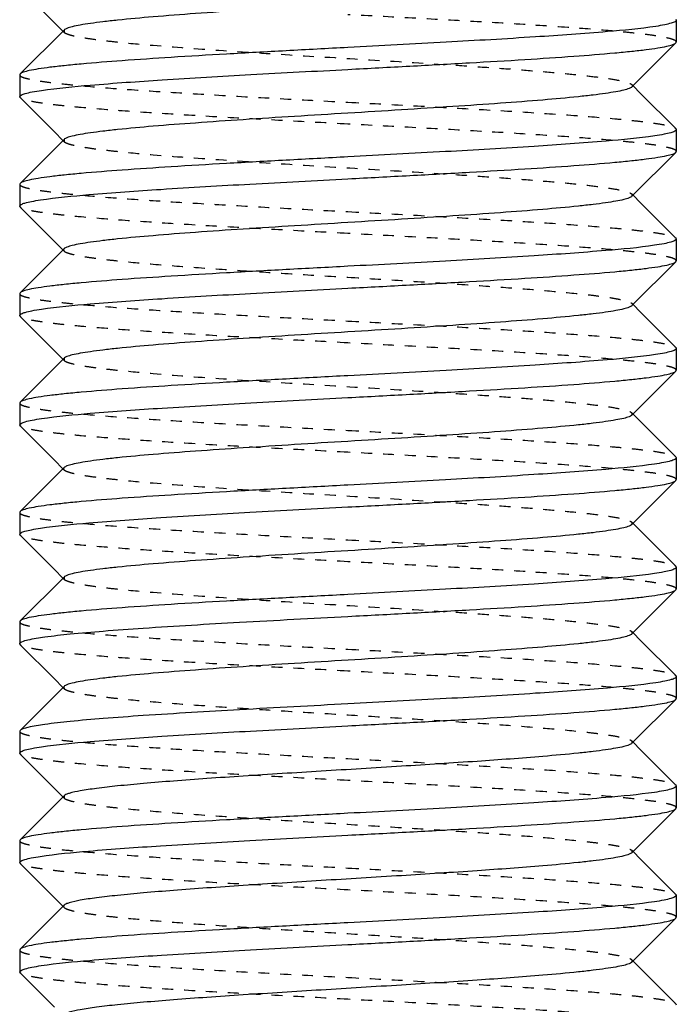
# Model space of a CAD drawing. Header units: millimetres. Extents: x -24622 to 57, y -1603 to 1112.
# Tile 96 of 219: x -1798.51 to -1792.51, y 634.48 to 643.48. Entities that reach past the tile are written whole.
import ezdxf

# ---------------------------------------------------------------- set-up
doc = ezdxf.new("R2010")
doc.units = ezdxf.units.MM
doc.linetypes.add('HIDDEN', pattern=[0.2, 0.1, -0.1])
doc.layers.add('02___PRT_ALL_AXES', color=7, linetype='Continuous')
doc.layers.add('DEFAULT_2', color=8, linetype='HIDDEN')

msp = doc.modelspace()

# ---------------------------------------------------------------- linework, layer by layer
at = {"color": 7, "linetype": 'Continuous'}
for p, q in [((-1798.36, 643.6213), (-1798.1104, 643.3713)), ((-1792.5098, 643.4797), (-1792.5056, 643.4714)), ((-1798.1007, 643.381), (-1798.5014, 642.9797)), ((-1792.9104, 642.8616), (-1792.5098, 643.2629)), ((-1792.5098, 643.2629), (-1792.5056, 643.2713)), ((-1798.5014, 642.9797), (-1798.5056, 642.9713)), ((-1792.8316, 642.8021), (-1792.9007, 642.8713)), ((-1792.5098, 642.4797), (-1792.8316, 642.8021)), ((-1798.5014, 642.7629), (-1798.5056, 642.7714)), ((-1798.5014, 642.7629), (-1798.1886, 642.4496)), ((-1798.1886, 642.4496), (-1798.1104, 642.3713)), ((-1792.5098, 642.4797), (-1792.5056, 642.4713)), ((-1798.1007, 642.381), (-1798.5014, 641.9797)), ((-1792.9104, 641.8616), (-1792.5098, 642.2629)), ((-1792.5098, 642.2629), (-1792.5056, 642.2713)), ((-1798.5014, 641.9797), (-1798.5056, 641.9714)), ((-1792.8316, 641.8021), (-1792.9007, 641.8713)), ((-1792.5098, 641.4797), (-1792.8316, 641.8021)), ((-1798.5014, 641.7629), (-1798.5056, 641.7713)), ((-1798.5014, 641.7629), (-1798.1886, 641.4496)), ((-1798.1886, 641.4496), (-1798.1104, 641.3713)), ((-1792.5098, 641.4797), (-1792.5056, 641.4713)), ((-1798.1007, 641.381), (-1798.5014, 640.9797)), ((-1792.9104, 640.8616), (-1792.5098, 641.2629)), ((-1792.5098, 641.2629), (-1792.5056, 641.2714)), ((-1798.5014, 640.9797), (-1798.5056, 640.9713)), ((-1792.8316, 640.8021), (-1792.9007, 640.8713)), ((-1792.5098, 640.4797), (-1792.8316, 640.8021)), ((-1798.5014, 640.7629), (-1798.5056, 640.7713)), ((-1798.5014, 640.7629), (-1798.1886, 640.4496)), ((-1798.1886, 640.4496), (-1798.1104, 640.3713)), ((-1792.5098, 640.4797), (-1792.5056, 640.4714)), ((-1798.1007, 640.381), (-1798.5014, 639.9797)), ((-1792.9104, 639.8616), (-1792.5098, 640.2629)), ((-1792.5098, 640.2629), (-1792.5056, 640.2712)), ((-1798.5014, 639.9797), (-1798.5056, 639.9713)), ((-1792.8316, 639.8021), (-1792.9007, 639.8713)), ((-1798.5014, 639.7629), (-1798.5056, 639.7714)), ((-1798.5014, 639.7629), (-1798.1886, 639.4496)), ((-1792.5098, 639.4797), (-1792.8316, 639.8021)), ((-1798.1886, 639.4496), (-1798.1104, 639.3713)), ((-1792.5098, 639.4797), (-1792.5056, 639.4712)), ((-1798.1007, 639.381), (-1798.5014, 638.9797)), ((-1792.5098, 639.2629), (-1792.5056, 639.2713)), ((-1792.9104, 638.8616), (-1792.5098, 639.2629)), ((-1798.5014, 638.9797), (-1798.5056, 638.9714)), ((-1792.8316, 638.8021), (-1792.9007, 638.8713)), ((-1798.5014, 638.7629), (-1798.5056, 638.7713)), ((-1798.5014, 638.7629), (-1798.1886, 638.4496)), ((-1792.5098, 638.4797), (-1792.8316, 638.8021)), ((-1792.5098, 638.4797), (-1792.5056, 638.4713)), ((-1798.1007, 638.381), (-1798.5014, 637.9797)), ((-1798.1886, 638.4496), (-1798.1104, 638.3713)), ((-1792.9104, 637.8616), (-1792.5098, 638.2629)), ((-1792.5098, 638.2629), (-1792.5056, 638.2714)), ((-1798.5014, 637.9797), (-1798.5056, 637.9713)), ((-1792.8316, 637.8021), (-1792.9007, 637.8713)), ((-1798.5014, 637.7629), (-1798.5056, 637.7713)), ((-1798.5014, 637.7629), (-1798.1886, 637.4496)), ((-1792.5098, 637.4797), (-1792.8316, 637.8021)), ((-1792.5098, 637.4797), (-1792.5056, 637.4714)), ((-1798.1007, 637.381), (-1798.5014, 636.9797)), ((-1798.1886, 637.4496), (-1798.1104, 637.3713)), ((-1792.9104, 636.8616), (-1792.5098, 637.2629)), ((-1792.5098, 637.2629), (-1792.5056, 637.2712)), ((-1798.5014, 636.9797), (-1798.5056, 636.9713)), ((-1792.8316, 636.8021), (-1792.9007, 636.8713)), ((-1798.5014, 636.7629), (-1798.5056, 636.7714)), ((-1798.5014, 636.7629), (-1798.1886, 636.4496)), ((-1792.5098, 636.4797), (-1792.8316, 636.8021)), ((-1792.5098, 636.4797), (-1792.5056, 636.4712)), ((-1798.1886, 636.4496), (-1798.1104, 636.3713)), ((-1798.1007, 636.381), (-1798.5014, 635.9797)), ((-1792.9104, 635.8616), (-1792.5098, 636.2629)), ((-1792.5098, 636.2629), (-1792.5056, 636.2713)), ((-1798.5014, 635.9797), (-1798.5056, 635.9714)), ((-1792.8316, 635.8021), (-1792.9007, 635.8713)), ((-1798.5014, 635.7629), (-1798.5056, 635.7713)), ((-1798.5014, 635.7629), (-1798.1886, 635.4496)), ((-1792.5098, 635.4797), (-1792.8316, 635.8021)), ((-1798.1886, 635.4496), (-1798.1104, 635.3713)), ((-1792.5098, 635.4797), (-1792.5056, 635.4713)), ((-1798.1007, 635.381), (-1798.5014, 634.9797)), ((-1792.9104, 634.8616), (-1792.5098, 635.2629)), ((-1792.5098, 635.2629), (-1792.5056, 635.2714)), ((-1798.5014, 634.9797), (-1798.5056, 634.9713)), ((-1792.8316, 634.8021), (-1792.9007, 634.8713)), ((-1798.5014, 634.7629), (-1798.5056, 634.7713)), ((-1792.5098, 634.4797), (-1792.8316, 634.8021)), ((-1798.5014, 634.7629), (-1798.1886, 634.4496)), ((-1792.5098, 634.4797), (-1792.5056, 634.4714))]:
    msp.add_line(p, q, dxfattribs=at)
for points, start_tangent, end_tangent in [([(-1795.5061, 643.6213), (-1795.9938, 643.5912), (-1796.4641, 643.5612), (-1796.9004, 643.5312), (-1797.2872, 643.5012), (-1797.6107, 643.4711), (-1797.7451, 643.4561), (-1797.8596, 643.4411), (-1797.9531, 643.4261), (-1798.0248, 643.4111), (-1798.0742, 643.3961), (-1798.1007, 643.381)], (-0.998132, -0.061099), (-0.70669, -0.707524)), ([(-1792.6931, 643.4147), (-1793.1343, 643.3664), (-1793.7927, 643.318), (-1794.608, 643.2697), (-1795.5056, 643.2213)], (-0.988581, -0.15069), (-0.998596, -0.052977)), ([(-1792.5056, 643.4714), (-1792.5173, 643.4572), (-1792.5527, 643.4431), (-1792.6115, 643.4289), (-1792.6931, 643.4147)], (0.007222, -0.999974), (-0.988581, -0.15069)), ([(-1795.5056, 643.0213), (-1794.9399, 643.0515), (-1794.3942, 643.0817), (-1793.8887, 643.1119), (-1793.4411, 643.1421), (-1793.0677, 643.1723), (-1792.9131, 643.1874), (-1792.7817, 643.2025), (-1792.6749, 643.2176), (-1792.5935, 643.2327), (-1792.5383, 643.2478), (-1792.5098, 643.2629)], (0.998596, 0.052977), (0.706019, 0.708192)), ([(-1795.5056, 643.2213), (-1796.0712, 643.1911), (-1796.6168, 643.1609), (-1797.1223, 643.1307), (-1797.5698, 643.1005), (-1797.9433, 643.0703), (-1798.098, 643.0552), (-1798.2293, 643.0401), (-1798.3362, 643.025), (-1798.4176, 643.0099), (-1798.4728, 642.9948), (-1798.5013, 642.9797)], (-0.998596, -0.052977), (-0.705983, -0.708229)), ([(-1798.3059, 642.8297), (-1797.861, 642.8776), (-1797.2043, 642.9255), (-1796.395, 642.9734), (-1795.5056, 643.0213)], (0.98924, 0.146305), (0.998596, 0.052977)), ([(-1798.5055, 642.7714), (-1798.4929, 642.786), (-1798.4551, 642.8005), (-1798.3926, 642.8151), (-1798.3059, 642.8297)], (0.008728, 0.999962), (0.98924, 0.146305)), ([(-1792.9104, 642.8616), (-1792.937, 642.8466), (-1792.9863, 642.8315), (-1793.0581, 642.8165), (-1793.1516, 642.8015), (-1793.2661, 642.7865), (-1793.4005, 642.7715), (-1793.7242, 642.7414), (-1794.111, 642.7114), (-1794.5474, 642.6814), (-1795.0178, 642.6513), (-1795.5056, 642.6213), (-1795.9933, 642.5913), (-1796.4637, 642.5612), (-1796.9001, 642.5312), (-1797.287, 642.5012), (-1797.6106, 642.4711), (-1797.745, 642.4561), (-1797.8595, 642.4411), (-1797.9531, 642.4261), (-1798.0248, 642.4111), (-1798.0742, 642.3961), (-1798.1007, 642.381)], (-0.707117, -0.707096), (-0.70586, -0.708351)), ([(-1792.5056, 642.4713), (-1792.5181, 642.4567), (-1792.5555, 642.4422), (-1792.6173, 642.4277), (-1792.7031, 642.4132)], (-0.006651, -0.999978), (-0.989131, -0.147034)), ([(-1792.7031, 642.4132), (-1793.1474, 642.3653), (-1793.8044, 642.3173), (-1794.6147, 642.2693), (-1795.5056, 642.2213)], (-0.989131, -0.147034), (-0.998596, -0.052977)), ([(-1795.5056, 642.0213), (-1794.9399, 642.0515), (-1794.3943, 642.0817), (-1793.8889, 642.1119), (-1793.4413, 642.1421), (-1793.0678, 642.1723), (-1792.9131, 642.1874), (-1792.7818, 642.2025), (-1792.6749, 642.2176), (-1792.5935, 642.2327), (-1792.5383, 642.2478), (-1792.5098, 642.2629)], (0.998596, 0.052977), (0.706, 0.708212)), ([(-1795.5056, 642.2213), (-1796.0712, 642.1911), (-1796.6169, 642.1609), (-1797.1224, 642.1307), (-1797.57, 642.1005), (-1797.9434, 642.0703), (-1798.0981, 642.0552), (-1798.2294, 642.0401), (-1798.3362, 642.025), (-1798.4176, 642.0099), (-1798.4728, 641.9948), (-1798.5013, 641.9797)], (-0.998596, -0.052977), (-0.706038, -0.708174)), ([(-1798.3153, 641.8283), (-1797.8733, 641.8765), (-1797.2153, 641.9248), (-1796.4013, 641.9731), (-1795.5056, 642.0213)], (0.988734, 0.149681), (0.998596, 0.052977)), ([(-1798.5055, 641.7713), (-1798.4936, 641.7855), (-1798.4577, 641.7998), (-1798.3981, 641.814), (-1798.3153, 641.8283)], (-0.004748, 0.999989), (0.988734, 0.149681)), ([(-1792.9104, 641.8616), (-1792.9369, 641.8466), (-1792.9863, 641.8315), (-1793.0581, 641.8165), (-1793.1516, 641.8015), (-1793.2661, 641.7865), (-1793.4005, 641.7715), (-1793.7241, 641.7414), (-1794.111, 641.7114), (-1794.5474, 641.6814), (-1795.0178, 641.6513), (-1795.5056, 641.6213), (-1795.9933, 641.5913), (-1796.4637, 641.5612), (-1796.9001, 641.5312), (-1797.287, 641.5012), (-1797.6106, 641.4711), (-1797.745, 641.4561), (-1797.8595, 641.4411), (-1797.953, 641.4261), (-1798.0248, 641.4111), (-1798.0742, 641.3961), (-1798.1007, 641.381)], (-0.705678, -0.708532), (-0.706932, -0.707281)), ([(-1792.5056, 641.4713), (-1792.5181, 641.4567), (-1792.5556, 641.4422), (-1792.6177, 641.4277), (-1792.7039, 641.4131)], (-0.002351, -0.999997), (-0.989172, -0.146764)), ([(-1792.7039, 641.4131), (-1793.1485, 641.3652), (-1793.8054, 641.3172), (-1794.6153, 641.2693), (-1795.5056, 641.2213)], (-0.989172, -0.146764), (-0.998596, -0.052977)), ([(-1795.5056, 641.0213), (-1794.9399, 641.0515), (-1794.3943, 641.0817), (-1793.8888, 641.1119), (-1793.4412, 641.1421), (-1793.0677, 641.1723), (-1792.9131, 641.1874), (-1792.7818, 641.2025), (-1792.6749, 641.2176), (-1792.5935, 641.2327), (-1792.5383, 641.2478), (-1792.5098, 641.2629)], (0.998596, 0.052977), (0.705936, 0.708276)), ([(-1795.5056, 641.2213), (-1796.0712, 641.1911), (-1796.6169, 641.1609), (-1797.1224, 641.1307), (-1797.57, 641.1005), (-1797.9434, 641.0703), (-1798.098, 641.0552), (-1798.2294, 641.0401), (-1798.3362, 641.025), (-1798.4176, 641.0099), (-1798.4728, 640.9948), (-1798.5013, 640.9797)], (-0.998596, -0.052977), (-0.705946, -0.708266)), ([(-1798.3073, 640.8295), (-1797.8627, 640.8775), (-1797.2058, 640.9254), (-1796.3959, 640.9734), (-1795.5056, 641.0213)], (0.989168, 0.146787), (0.998596, 0.052977)), ([(-1798.5055, 640.7713), (-1798.493, 640.7859), (-1798.4556, 640.8004), (-1798.3935, 640.815), (-1798.3073, 640.8295)], (0.000879, 1), (0.989168, 0.146787)), ([(-1792.9105, 640.8616), (-1792.937, 640.8466), (-1792.9863, 640.8315), (-1793.0581, 640.8165), (-1793.1516, 640.8015), (-1793.2661, 640.7865), (-1793.4005, 640.7715), (-1793.7242, 640.7414), (-1794.111, 640.7114), (-1794.5474, 640.6814), (-1795.0178, 640.6513), (-1795.5056, 640.6213), (-1795.9933, 640.5913), (-1796.4637, 640.5612), (-1796.9001, 640.5312), (-1797.287, 640.5012), (-1797.6106, 640.4711), (-1797.745, 640.4561), (-1797.8595, 640.4411), (-1797.9531, 640.4261), (-1798.0248, 640.4111), (-1798.0742, 640.3961), (-1798.1007, 640.381)], (-0.706932, -0.707281), (-0.705678, -0.708532)), ([(-1792.5056, 640.4714), (-1792.5174, 640.4571), (-1792.5531, 640.4429), (-1792.6124, 640.4287), (-1792.6946, 640.4145)], (0.006208, -0.999981), (-0.988667, -0.150128)), ([(-1792.6946, 640.4145), (-1793.1363, 640.3662), (-1793.7945, 640.3179), (-1794.609, 640.2696), (-1795.5056, 640.2213)], (-0.988667, -0.150128), (-0.998596, -0.052977)), ([(-1795.5056, 640.0213), (-1794.9399, 640.0515), (-1794.3942, 640.0817), (-1793.8887, 640.1119), (-1793.4411, 640.1421), (-1793.0677, 640.1723), (-1792.9131, 640.1874), (-1792.7817, 640.2025), (-1792.6749, 640.2176), (-1792.5935, 640.2327), (-1792.5383, 640.2478), (-1792.5098, 640.2629)], (0.998596, 0.052977), (0.706033, 0.708179)), ([(-1795.5056, 640.2213), (-1796.0712, 640.1911), (-1796.6168, 640.1609), (-1797.1223, 640.1307), (-1797.5699, 640.1005), (-1797.9433, 640.0703), (-1798.098, 640.0552), (-1798.2293, 640.0401), (-1798.3362, 640.025), (-1798.4176, 640.0099), (-1798.4728, 639.9948), (-1798.5013, 639.9797)], (-0.998596, -0.052977), (-0.70599, -0.708222)), ([(-1798.306, 639.8297), (-1797.8611, 639.8776), (-1797.2044, 639.9255), (-1796.395, 639.9734), (-1795.5056, 640.0213)], (0.989237, 0.146322), (0.998596, 0.052977)), ([(-1798.5055, 639.7714), (-1798.4929, 639.786), (-1798.4551, 639.8005), (-1798.3926, 639.8151), (-1798.306, 639.8297)], (0.008222, 0.999966), (0.989237, 0.146322)), ([(-1792.9104, 639.8616), (-1792.937, 639.8466), (-1792.9863, 639.8315), (-1793.0581, 639.8165), (-1793.1516, 639.8015), (-1793.2661, 639.7865), (-1793.4005, 639.7715), (-1793.7241, 639.7414), (-1794.111, 639.7114), (-1794.5474, 639.6814), (-1795.0178, 639.6513), (-1795.5056, 639.6213), (-1795.9933, 639.5913), (-1796.4637, 639.5612), (-1796.9001, 639.5312), (-1797.287, 639.5012), (-1797.6106, 639.4711), (-1797.745, 639.4561), (-1797.8595, 639.4411), (-1797.953, 639.4261), (-1798.0248, 639.4111), (-1798.0742, 639.3961), (-1798.1007, 639.381)], (-0.70586, -0.708351), (-0.707117, -0.707096)), ([(-1792.5056, 639.4712), (-1792.5182, 639.4567), (-1792.5558, 639.4421), (-1792.6181, 639.4276), (-1792.7045, 639.413)], (-0.007646, -0.999971), (-0.989203, -0.146553)), ([(-1792.7045, 639.413), (-1793.1492, 639.3651), (-1793.806, 639.3172), (-1794.6157, 639.2692), (-1795.5056, 639.2213)], (-0.989203, -0.146553), (-0.998596, -0.052977)), ([(-1795.5056, 639.2213), (-1796.0712, 639.1911), (-1796.6169, 639.1609), (-1797.1224, 639.1307), (-1797.57, 639.1005), (-1797.9434, 639.0703), (-1798.0981, 639.0552), (-1798.2294, 639.0401), (-1798.3362, 639.025), (-1798.4176, 639.0099), (-1798.4728, 638.9948), (-1798.5013, 638.9797)], (-0.998596, -0.052977), (-0.70604, -0.708172)), ([(-1795.5056, 639.0213), (-1794.9399, 639.0515), (-1794.3943, 639.0817), (-1793.8889, 639.1119), (-1793.4413, 639.1421), (-1793.0678, 639.1723), (-1792.9132, 639.1874), (-1792.7818, 639.2025), (-1792.6749, 639.2176), (-1792.5935, 639.2327), (-1792.5383, 639.2478), (-1792.5098, 639.2629)], (0.998596, 0.052977), (0.705994, 0.708218)), ([(-1798.3161, 638.8282), (-1797.8742, 638.8765), (-1797.2161, 638.9247), (-1796.4018, 638.973), (-1795.5056, 639.0213)], (0.988693, 0.149957), (0.998596, 0.052977)), ([(-1798.5055, 638.7713), (-1798.4937, 638.7855), (-1798.4579, 638.7997), (-1798.3985, 638.814), (-1798.3161, 638.8282)], (-0.005671, 0.999984), (0.988693, 0.149957)), ([(-1792.9105, 638.8616), (-1792.9369, 638.8466), (-1792.9863, 638.8315), (-1793.0581, 638.8165), (-1793.1516, 638.8015), (-1793.2661, 638.7865), (-1793.4005, 638.7715), (-1793.7242, 638.7414), (-1794.111, 638.7114), (-1794.5474, 638.6814), (-1795.0178, 638.6513), (-1795.5056, 638.6213), (-1795.9933, 638.5913), (-1796.4637, 638.5612), (-1796.9001, 638.5312), (-1797.287, 638.5012), (-1797.6106, 638.4711), (-1797.745, 638.4561), (-1797.8595, 638.4411), (-1797.9531, 638.4261), (-1798.0248, 638.4111), (-1798.0742, 638.3961), (-1798.1007, 638.381)], (-0.70669, -0.707524), (-0.705646, -0.708565)), ([(-1792.5056, 638.4713), (-1792.5181, 638.4568), (-1792.5556, 638.4422), (-1792.6177, 638.4277), (-1792.7039, 638.4131)], (-0.001278, -0.999999), (-0.989173, -0.146754)), ([(-1792.7039, 638.4131), (-1793.1485, 638.3652), (-1793.8054, 638.3172), (-1794.6153, 638.2693), (-1795.5056, 638.2213)], (-0.989173, -0.146754), (-0.998596, -0.052977)), ([(-1795.5056, 638.2213), (-1796.0712, 638.1911), (-1796.6169, 638.1609), (-1797.1224, 638.1307), (-1797.57, 638.1005), (-1797.9434, 638.0703), (-1798.098, 638.0552), (-1798.2294, 638.0401), (-1798.3362, 638.025), (-1798.4176, 638.0099), (-1798.4728, 637.9948), (-1798.5013, 637.9797)], (-0.998596, -0.052977), (-0.70594, -0.708272)), ([(-1795.5056, 638.0213), (-1794.9399, 638.0515), (-1794.3943, 638.0817), (-1793.8888, 638.1119), (-1793.4412, 638.1421), (-1793.0678, 638.1723), (-1792.9131, 638.1874), (-1792.7818, 638.2025), (-1792.6749, 638.2176), (-1792.5935, 638.2327), (-1792.5383, 638.2478), (-1792.5098, 638.2629)], (0.998596, 0.052977), (0.705905, 0.708306)), ([(-1798.4303, 637.807), (-1798.2772, 637.8338), (-1798.0457, 637.8606), (-1797.7424, 637.8874), (-1797.376, 637.9142), (-1796.4964, 637.9677), (-1795.5056, 638.0213)], (0.97271, 0.232025), (0.998596, 0.052977)), ([(-1792.9104, 637.8616), (-1792.937, 637.8466), (-1792.9863, 637.8315), (-1793.0581, 637.8165), (-1793.1516, 637.8015), (-1793.2661, 637.7865), (-1793.4005, 637.7715), (-1793.7241, 637.7414), (-1794.111, 637.7114), (-1794.5473, 637.6814), (-1795.0177, 637.6514), (-1795.5054, 637.6213), (-1795.9931, 637.5913), (-1796.4635, 637.5613), (-1796.9, 637.5312), (-1797.2868, 637.5012), (-1797.6105, 637.4712), (-1797.7449, 637.4561), (-1797.8594, 637.4411), (-1797.953, 637.4261), (-1798.0248, 637.4111), (-1798.0741, 637.3961), (-1798.1007, 637.381)], (-0.706219, -0.707993), (-0.708097, -0.706116)), ([(-1798.5056, 637.7713), (-1798.4867, 637.7892), (-1798.4303, 637.807)], (0, 1), (0.97271, 0.232025)), ([(-1792.5056, 637.4714), (-1792.5173, 637.4572), (-1792.5526, 637.4431), (-1792.6112, 637.429), (-1792.6926, 637.4148)], (0.008967, -0.99996), (-0.988552, -0.150884)), ([(-1792.6926, 637.4148), (-1793.1337, 637.3664), (-1793.7922, 637.3181), (-1794.6076, 637.2697), (-1795.5056, 637.2213)], (-0.988552, -0.150884), (-0.998596, -0.052977)), ([(-1795.5056, 637.2213), (-1796.4964, 637.1677), (-1797.376, 637.1142), (-1797.7424, 637.0874), (-1798.0457, 637.0606), (-1798.2772, 637.0338), (-1798.4303, 637.007)], (-0.998596, -0.052977), (-0.97271, -0.232025)), ([(-1795.5056, 637.0213), (-1794.9399, 637.0515), (-1794.3943, 637.0817), (-1793.8887, 637.1119), (-1793.4411, 637.1421), (-1793.0677, 637.1723), (-1792.9131, 637.1874), (-1792.7817, 637.2025), (-1792.6749, 637.2176), (-1792.5935, 637.2327), (-1792.5383, 637.2478), (-1792.5098, 637.2629)], (0.998596, 0.052977), (0.706042, 0.70817)), ([(-1798.3073, 636.8295), (-1797.8628, 636.8774), (-1797.2059, 636.9254), (-1796.3959, 636.9734), (-1795.5056, 637.0213)], (0.989169, 0.146782), (0.998596, 0.052977)), ([(-1798.4303, 637.007), (-1798.4767, 636.9934), (-1798.5013, 636.9797)], (-0.97271, -0.232025), (-0.707874, -0.706339)), ([(-1792.9105, 636.8616), (-1792.9369, 636.8466), (-1792.9863, 636.8315), (-1793.0581, 636.8165), (-1793.1516, 636.8015), (-1793.2661, 636.7865), (-1793.4005, 636.7715), (-1793.7242, 636.7414), (-1794.324, 636.6964), (-1795.0178, 636.6513), (-1795.7505, 636.6063), (-1796.4637, 636.5612), (-1796.7951, 636.5387), (-1797.1007, 636.5162), (-1797.3743, 636.4937), (-1797.6106, 636.4711), (-1797.8048, 636.4486), (-1797.9531, 636.4261), (-1798.0523, 636.4036), (-1798.083, 636.3923), (-1798.1007, 636.381)], (-0.706419, -0.707794), (-0.705733, -0.708478)), ([(-1798.5055, 636.7714), (-1798.493, 636.7859), (-1798.4555, 636.8004), (-1798.3934, 636.815), (-1798.3073, 636.8295)], (0.007222, 0.999974), (0.989169, 0.146782)), ([(-1792.7054, 636.4129), (-1793.1503, 636.365), (-1793.807, 636.3171), (-1794.6163, 636.2692), (-1795.5056, 636.2213)], (-0.989248, -0.146249), (-0.998596, -0.052977)), ([(-1792.5056, 636.4712), (-1792.5183, 636.4567), (-1792.5561, 636.4421), (-1792.6186, 636.4275), (-1792.7054, 636.4129)], (-0.008478, -0.999964), (-0.989248, -0.146249)), ([(-1795.5056, 636.2213), (-1796.0712, 636.1911), (-1796.6169, 636.1609), (-1797.1224, 636.1307), (-1797.57, 636.1005), (-1797.9435, 636.0703), (-1798.0981, 636.0552), (-1798.2294, 636.0401), (-1798.3362, 636.025), (-1798.4176, 636.0099), (-1798.4728, 635.9948), (-1798.5013, 635.9797)], (-0.998596, -0.052977), (-0.706026, -0.708186)), ([(-1795.5056, 636.0213), (-1794.9399, 636.0515), (-1794.3943, 636.0817), (-1793.8889, 636.1119), (-1793.4413, 636.1421), (-1793.0678, 636.1723), (-1792.9132, 636.1874), (-1792.7818, 636.2025), (-1792.6749, 636.2176), (-1792.5935, 636.2327), (-1792.5383, 636.2478), (-1792.5098, 636.2629)], (0.998596, 0.052977), (0.705985, 0.708227)), ([(-1798.3174, 635.828), (-1797.8759, 635.8763), (-1797.2176, 635.9246), (-1796.4027, 635.973), (-1795.5056, 636.0213)], (0.988619, 0.150442), (0.998596, 0.052977)), ([(-1792.9104, 635.8616), (-1792.937, 635.8466), (-1792.9863, 635.8315), (-1793.0581, 635.8165), (-1793.1516, 635.8015), (-1793.2661, 635.7865), (-1793.4005, 635.7715), (-1793.7241, 635.7414), (-1794.324, 635.6964), (-1795.0178, 635.6513), (-1795.7505, 635.6063), (-1796.4637, 635.5612), (-1796.7951, 635.5387), (-1797.1006, 635.5162), (-1797.3743, 635.4937), (-1797.6106, 635.4711), (-1797.8048, 635.4486), (-1797.9531, 635.4261), (-1798.0523, 635.4036), (-1798.083, 635.3923), (-1798.1007, 635.381)], (-0.706711, -0.707503), (-0.7072, -0.707014)), ([(-1798.5055, 635.7713), (-1798.4938, 635.7854), (-1798.4582, 635.7996), (-1798.3993, 635.8138), (-1798.3174, 635.828)], (-0.006651, 0.999978), (0.988619, 0.150442)), ([(-1792.704, 635.4131), (-1793.1486, 635.3652), (-1793.8055, 635.3172), (-1794.6153, 635.2693), (-1795.5056, 635.2213)], (-0.989175, -0.146739), (-0.998596, -0.052977)), ([(-1792.5056, 635.4713), (-1792.5181, 635.4568), (-1792.5556, 635.4422), (-1792.6177, 635.4277), (-1792.704, 635.4131)], (-0.000202, -1), (-0.989175, -0.146739)), ([(-1795.5056, 635.2213), (-1796.0712, 635.1911), (-1796.6169, 635.1609), (-1797.1224, 635.1307), (-1797.57, 635.1005), (-1797.9434, 635.0703), (-1798.098, 635.0552), (-1798.2294, 635.0401), (-1798.3362, 635.025), (-1798.4176, 635.0099), (-1798.4728, 634.9948), (-1798.5013, 634.9797)], (-0.998596, -0.052977), (-0.705931, -0.708281)), ([(-1795.5056, 635.0213), (-1794.9399, 635.0515), (-1794.3943, 635.0817), (-1793.8888, 635.1119), (-1793.4412, 635.1421), (-1793.0678, 635.1723), (-1792.9131, 635.1874), (-1792.7818, 635.2025), (-1792.6749, 635.2176), (-1792.5935, 635.2327), (-1792.5383, 635.2478), (-1792.5098, 635.2629)], (0.998596, 0.052977), (0.70591, 0.708302)), ([(-1798.3094, 634.8292), (-1797.8655, 634.8772), (-1797.2083, 634.9253), (-1796.3973, 634.9733), (-1795.5056, 635.0213)], (0.989057, 0.147533), (0.998596, 0.052977)), ([(-1792.9105, 634.8616), (-1792.9369, 634.8466), (-1792.9863, 634.8315), (-1793.0581, 634.8165), (-1793.1516, 634.8015), (-1793.2661, 634.7865), (-1793.4005, 634.7715), (-1793.7242, 634.7414), (-1794.324, 634.6964), (-1795.0178, 634.6513), (-1795.7505, 634.6063), (-1796.4637, 634.5612), (-1796.7951, 634.5387), (-1797.1007, 634.5162), (-1797.3743, 634.4937), (-1797.6106, 634.4711), (-1797.8048, 634.4486), (-1797.9531, 634.4261), (-1798.0523, 634.4036), (-1798.083, 634.3923), (-1798.1007, 634.381)], (-0.70615, -0.708063), (-0.705911, -0.7083)), ([(-1798.5055, 634.7713), (-1798.4932, 634.7858), (-1798.4561, 634.8002), (-1798.3947, 634.8147), (-1798.3094, 634.8292)], (-0.002351, 0.999997), (0.989057, 0.147533))]:
    msp.add_spline(points, degree=3, dxfattribs=dict(at, start_tangent=start_tangent, end_tangent=end_tangent))
at = {"layer": '02___PRT_ALL_AXES', "color": 7, "linetype": 'Continuous'}
for p, q in [((-1792.5056, 643.4713), (-1792.5056, 643.2713)), ((-1798.5056, 642.9713), (-1798.5056, 642.7713)), ((-1792.5056, 642.4713), (-1792.5056, 642.2713)), ((-1798.5056, 641.9713), (-1798.5056, 641.7713)), ((-1792.5056, 641.4713), (-1792.5056, 641.2713)), ((-1798.5056, 640.9713), (-1798.5056, 640.7713)), ((-1792.5056, 640.4713), (-1792.5056, 640.2713)), ((-1798.5056, 639.9713), (-1798.5056, 639.7713)), ((-1792.5056, 639.4713), (-1792.5056, 639.2713)), ((-1798.5056, 638.9713), (-1798.5056, 638.7713)), ((-1792.5056, 638.4713), (-1792.5056, 638.2713)), ((-1798.5056, 637.9713), (-1798.5056, 637.7713)), ((-1792.5056, 637.4713), (-1792.5056, 637.2713)), ((-1798.5056, 636.9713), (-1798.5056, 636.7713)), ((-1792.5056, 636.4713), (-1792.5056, 636.2713)), ((-1798.5056, 635.9713), (-1798.5056, 635.7713)), ((-1792.5056, 635.4713), (-1792.5056, 635.2713)), ((-1798.5056, 634.9713), (-1798.5056, 634.7713))]:
    msp.add_line(p, q, dxfattribs=at)
at = {"layer": 'DEFAULT_2', "color": 8, "linetype": 'HIDDEN'}
for p, q in [((-1798.1104, 643.3713), (-1798.1007, 643.3616)), ((-1798.1007, 643.381), (-1798.1007, 643.3616)), ((-1792.9007, 642.8713), (-1792.9104, 642.881)), ((-1798.1104, 642.3713), (-1798.1007, 642.3616)), ((-1798.1007, 642.381), (-1798.1007, 642.3616)), ((-1792.9007, 641.8713), (-1792.9104, 641.881)), ((-1792.9104, 641.881), (-1792.9104, 641.8616)), ((-1798.1104, 641.3713), (-1798.1007, 641.3616)), ((-1792.9007, 640.8713), (-1792.9104, 640.881)), ((-1798.1104, 640.3713), (-1798.1007, 640.3616)), ((-1798.1007, 640.381), (-1798.1007, 640.3616)), ((-1792.9007, 639.8713), (-1792.9104, 639.881)), ((-1792.9104, 639.881), (-1792.9104, 639.8616)), ((-1798.1104, 639.3713), (-1798.1007, 639.3616)), ((-1792.9007, 638.8713), (-1792.9104, 638.881)), ((-1792.9104, 638.881), (-1792.9104, 638.8616)), ((-1798.1104, 638.3713), (-1798.1007, 638.3616)), ((-1798.1007, 638.381), (-1798.1007, 638.3616)), ((-1792.9007, 637.8713), (-1792.9104, 637.881)), ((-1792.9104, 637.881), (-1792.9104, 637.8616)), ((-1798.1007, 637.381), (-1798.1056, 637.3713)), ((-1798.1104, 637.3713), (-1798.1007, 637.3616)), ((-1798.1056, 637.3713), (-1798.1007, 637.3616)), ((-1792.9007, 636.8713), (-1792.9104, 636.881)), ((-1792.9104, 636.881), (-1792.9104, 636.8616)), ((-1798.1104, 636.3713), (-1798.1007, 636.3616)), ((-1798.1007, 636.381), (-1798.1007, 636.3616)), ((-1792.9007, 635.8713), (-1792.9104, 635.881)), ((-1792.9104, 635.881), (-1792.9104, 635.8616)), ((-1798.1104, 635.3713), (-1798.1007, 635.3616)), ((-1792.9007, 634.8713), (-1792.9104, 634.881)), ((-1792.9104, 634.881), (-1792.9104, 634.8616))]:
    msp.add_line(p, q, dxfattribs=at)
for points, start_tangent, end_tangent in [([(-1792.5056, 643.2713), (-1792.5199, 643.2869), (-1792.5631, 643.3025), (-1792.6345, 643.3181), (-1792.7336, 643.3338), (-1792.8595, 643.3494), (-1793.0108, 643.365), (-1793.3839, 643.3963), (-1793.8385, 643.4275), (-1794.3572, 643.4588), (-1794.9203, 643.4901), (-1795.5056, 643.5213)], (0.006651, 0.999978), (-0.998596, 0.052977)), ([(-1798.1007, 643.3616), (-1798.0742, 643.3466), (-1798.0248, 643.3315), (-1797.9531, 643.3165), (-1797.8595, 643.3015), (-1797.745, 643.2865), (-1797.6106, 643.2715), (-1797.287, 643.2414), (-1796.6872, 643.1964), (-1795.9933, 643.1513), (-1795.2606, 643.1063), (-1794.5474, 643.0612), (-1794.2161, 643.0387), (-1793.9105, 643.0162), (-1793.6368, 642.9937), (-1793.4005, 642.9711), (-1793.2063, 642.9486), (-1793.0581, 642.9261), (-1792.9588, 642.9036), (-1792.9282, 642.8923), (-1792.9104, 642.881)], (0.706711, -0.707503), (0.7072, -0.707014)), ([(-1798.5055, 642.9713), (-1798.4911, 642.9557), (-1798.4479, 642.9401), (-1798.3764, 642.9244), (-1798.2772, 642.9088), (-1798.1513, 642.8932), (-1797.9999, 642.8776), (-1797.6268, 642.8463), (-1797.1722, 642.8151), (-1796.6536, 642.7838), (-1796.0907, 642.7526), (-1795.5056, 642.7213)], (0.000202, -1), (0.998596, -0.052977)), ([(-1792.9104, 642.881), (-1792.9056, 642.8713), (-1792.9104, 642.8616)], (0.7072, -0.707014), (-0.707117, -0.707096)), ([(-1795.5056, 642.5213), (-1796.0712, 642.5515), (-1796.6169, 642.5817), (-1797.1224, 642.6119), (-1797.5699, 642.6421), (-1797.9434, 642.6723), (-1798.098, 642.6874), (-1798.2294, 642.7025), (-1798.3362, 642.7176), (-1798.4176, 642.7327), (-1798.4728, 642.7478), (-1798.5013, 642.7629)], (-0.998596, 0.052977), (-0.70591, 0.708302)), ([(-1795.5056, 642.7213), (-1794.9399, 642.6911), (-1794.3943, 642.6609), (-1793.8888, 642.6307), (-1793.4412, 642.6005), (-1793.0677, 642.5703), (-1792.9131, 642.5552), (-1792.7818, 642.5401), (-1792.6749, 642.525), (-1792.5935, 642.5099), (-1792.5383, 642.4948), (-1792.5098, 642.4797)], (0.998596, -0.052977), (0.705931, -0.708281)), ([(-1792.5056, 642.2713), (-1792.52, 642.2869), (-1792.5632, 642.3025), (-1792.6347, 642.3182), (-1792.7339, 642.3338), (-1792.8598, 642.3494), (-1793.0111, 642.3651), (-1793.3842, 642.3963), (-1793.8388, 642.4276), (-1794.3574, 642.4588), (-1794.9204, 642.4901), (-1795.5056, 642.5213)], (0.002351, 0.999997), (-0.998596, 0.052977)), ([(-1798.1007, 642.3616), (-1798.0742, 642.3466), (-1798.0248, 642.3315), (-1797.953, 642.3165), (-1797.8595, 642.3015), (-1797.745, 642.2865), (-1797.6106, 642.2715), (-1797.287, 642.2414), (-1796.6872, 642.1964), (-1795.9933, 642.1513), (-1795.2606, 642.1063), (-1794.5474, 642.0612), (-1794.2161, 642.0387), (-1793.9105, 642.0162), (-1793.6368, 641.9937), (-1793.4005, 641.9711), (-1793.2063, 641.9486), (-1793.0581, 641.9261), (-1792.9588, 641.9036), (-1792.9282, 641.8923), (-1792.9105, 641.881)], (0.70615, -0.708063), (0.705911, -0.7083)), ([(-1798.5055, 641.9714), (-1798.4912, 641.9558), (-1798.4481, 641.9401), (-1798.3767, 641.9245), (-1798.2776, 641.9089), (-1798.1517, 641.8932), (-1798.0004, 641.8776), (-1797.6273, 641.8463), (-1797.1727, 641.8151), (-1796.654, 641.7838), (-1796.0909, 641.7526), (-1795.5056, 641.7213)], (-0.008728, -0.999962), (0.998596, -0.052977)), ([(-1795.5056, 641.5213), (-1796.0712, 641.5515), (-1796.6169, 641.5817), (-1797.1224, 641.6119), (-1797.57, 641.6421), (-1797.9435, 641.6723), (-1798.0981, 641.6874), (-1798.2294, 641.7025), (-1798.3362, 641.7176), (-1798.4176, 641.7327), (-1798.4728, 641.7478), (-1798.5013, 641.7629)], (-0.998596, 0.052977), (-0.706003, 0.708209)), ([(-1795.5056, 641.7213), (-1794.9399, 641.6911), (-1794.3943, 641.6609), (-1793.8889, 641.6307), (-1793.4413, 641.6005), (-1793.0678, 641.5703), (-1792.9132, 641.5552), (-1792.7818, 641.5401), (-1792.6749, 641.525), (-1792.5935, 641.5099), (-1792.5383, 641.4948), (-1792.5098, 641.4797)], (0.998596, -0.052977), (0.705975, -0.708237)), ([(-1792.5056, 641.2714), (-1792.5201, 641.287), (-1792.5634, 641.3026), (-1792.635, 641.3182), (-1792.7342, 641.3338), (-1792.8601, 641.3495), (-1793.0114, 641.3651), (-1793.3845, 641.3963), (-1793.8391, 641.4276), (-1794.3576, 641.4588), (-1794.9205, 641.4901), (-1795.5056, 641.5213)], (-0.006208, 0.999981), (-0.998596, 0.052977)), ([(-1798.1007, 641.381), (-1798.1056, 641.3713), (-1798.1007, 641.3616)], (-0.706932, -0.707281), (0.707034, -0.70718)), ([(-1798.1007, 641.3616), (-1798.0742, 641.3466), (-1798.0248, 641.3315), (-1797.9531, 641.3165), (-1797.8595, 641.3015), (-1797.745, 641.2865), (-1797.6106, 641.2715), (-1797.287, 641.2414), (-1796.9001, 641.2114), (-1796.4638, 641.1814), (-1795.9931, 641.1513), (-1795.5056, 641.1213)], (0.707034, -0.70718), (0.998132, -0.061099)), ([(-1795.5056, 641.1213), (-1795.018, 641.0913), (-1794.5474, 641.0612), (-1794.1111, 641.0312), (-1793.7241, 641.0012), (-1793.4005, 640.9711), (-1793.2661, 640.9561), (-1793.1516, 640.9411), (-1793.0581, 640.9261), (-1792.9863, 640.9111), (-1792.937, 640.8961), (-1792.9104, 640.881)], (0.998132, -0.061099), (0.707034, -0.70718)), ([(-1798.5055, 640.9713), (-1798.4911, 640.9557), (-1798.4478, 640.94), (-1798.3762, 640.9244), (-1798.277, 640.9088), (-1798.1511, 640.8932), (-1797.9998, 640.8775), (-1797.6267, 640.8463), (-1797.1721, 640.8151), (-1796.6536, 640.7838), (-1796.0907, 640.7526), (-1795.5056, 640.7213)], (0.004748, -0.999989), (0.998596, -0.052977)), ([(-1792.9104, 640.881), (-1792.9056, 640.8713), (-1792.9105, 640.8616)], (0.707034, -0.70718), (-0.706932, -0.707281)), ([(-1795.5056, 640.5213), (-1796.0712, 640.5515), (-1796.6168, 640.5817), (-1797.1223, 640.6119), (-1797.5698, 640.6421), (-1797.9433, 640.6723), (-1798.098, 640.6874), (-1798.2293, 640.7025), (-1798.3362, 640.7176), (-1798.4176, 640.7327), (-1798.4728, 640.7478), (-1798.5013, 640.7629)], (-0.998596, 0.052977), (-0.705981, 0.708231)), ([(-1795.5056, 640.7213), (-1794.9399, 640.6911), (-1794.3942, 640.6609), (-1793.8887, 640.6307), (-1793.4411, 640.6005), (-1793.0677, 640.5703), (-1792.9131, 640.5552), (-1792.7817, 640.5401), (-1792.6749, 640.525), (-1792.5935, 640.5099), (-1792.5383, 640.4948), (-1792.5098, 640.4797)], (0.998596, -0.052977), (0.706014, -0.708198)), ([(-1792.5056, 640.2712), (-1792.5199, 640.2869), (-1792.563, 640.3025), (-1792.6345, 640.3181), (-1792.7336, 640.3338), (-1792.8595, 640.3494), (-1793.0108, 640.365), (-1793.3838, 640.3963), (-1793.8385, 640.4275), (-1794.3572, 640.4588), (-1794.9203, 640.4901), (-1795.5056, 640.5213)], (0.007646, 0.999971), (-0.998596, 0.052977)), ([(-1798.1007, 640.3616), (-1798.0742, 640.3466), (-1798.0248, 640.3315), (-1797.9531, 640.3165), (-1797.8595, 640.3015), (-1797.745, 640.2865), (-1797.6106, 640.2715), (-1797.287, 640.2414), (-1796.6872, 640.1964), (-1795.9933, 640.1513), (-1795.2606, 640.1063), (-1794.5474, 640.0612), (-1794.2161, 640.0387), (-1793.9105, 640.0162), (-1793.6368, 639.9937), (-1793.4005, 639.9711), (-1793.2063, 639.9486), (-1793.0581, 639.9261), (-1792.9588, 639.9036), (-1792.9282, 639.8923), (-1792.9105, 639.881)], (0.705911, -0.7083), (0.70615, -0.708063)), ([(-1798.5055, 639.9713), (-1798.4911, 639.9557), (-1798.4479, 639.9401), (-1798.3764, 639.9244), (-1798.2772, 639.9088), (-1798.1513, 639.8932), (-1798, 639.8776), (-1797.6268, 639.8463), (-1797.1722, 639.8151), (-1796.6536, 639.7838), (-1796.0907, 639.7526), (-1795.5056, 639.7213)], (-0.000879, -1), (0.998596, -0.052977)), ([(-1795.5056, 639.5213), (-1796.0712, 639.5515), (-1796.6169, 639.5817), (-1797.1224, 639.6119), (-1797.5699, 639.6421), (-1797.9434, 639.6723), (-1798.098, 639.6874), (-1798.2294, 639.7025), (-1798.3362, 639.7176), (-1798.4176, 639.7327), (-1798.4728, 639.7478), (-1798.5013, 639.7629)], (-0.998596, 0.052977), (-0.705917, 0.708295)), ([(-1795.5056, 639.7213), (-1794.9399, 639.6911), (-1794.3943, 639.6609), (-1793.8888, 639.6307), (-1793.4412, 639.6005), (-1793.0677, 639.5703), (-1792.9131, 639.5552), (-1792.7818, 639.5401), (-1792.6749, 639.525), (-1792.5935, 639.5099), (-1792.5383, 639.4948), (-1792.5098, 639.4797)], (0.998596, -0.052977), (0.705922, -0.70829)), ([(-1792.5056, 639.2713), (-1792.52, 639.2869), (-1792.5632, 639.3026), (-1792.6347, 639.3182), (-1792.7339, 639.3338), (-1792.8598, 639.3494), (-1793.0112, 639.3651), (-1793.3843, 639.3963), (-1793.8389, 639.4276), (-1794.3575, 639.4588), (-1794.9204, 639.4901), (-1795.5056, 639.5213)], (0.001278, 0.999999), (-0.998596, 0.052977)), ([(-1798.1007, 639.381), (-1798.1056, 639.3713), (-1798.1007, 639.3616)], (-0.707117, -0.707096), (0.7072, -0.707014)), ([(-1798.1007, 639.3616), (-1798.0742, 639.3466), (-1798.0248, 639.3315), (-1797.9531, 639.3165), (-1797.8595, 639.3015), (-1797.745, 639.2865), (-1797.6106, 639.2715), (-1797.287, 639.2414), (-1796.6872, 639.1964), (-1795.9933, 639.1513), (-1795.2606, 639.1063), (-1794.5474, 639.0612), (-1794.2161, 639.0387), (-1793.9105, 639.0162), (-1793.6368, 638.9937), (-1793.4005, 638.9711), (-1793.2063, 638.9486), (-1793.0581, 638.9261), (-1792.9588, 638.9036), (-1792.9282, 638.8923), (-1792.9104, 638.881)], (0.7072, -0.707014), (0.706711, -0.707503)), ([(-1798.5055, 638.9714), (-1798.4912, 638.9557), (-1798.4481, 638.9401), (-1798.3767, 638.9245), (-1798.2776, 638.9089), (-1798.1517, 638.8932), (-1798.0004, 638.8776), (-1797.6273, 638.8463), (-1797.1727, 638.8151), (-1796.654, 638.7838), (-1796.0909, 638.7526), (-1795.5056, 638.7213)], (-0.008222, -0.999966), (0.998596, -0.052977)), ([(-1795.5056, 638.5213), (-1796.0712, 638.5515), (-1796.6169, 638.5817), (-1797.1224, 638.6119), (-1797.57, 638.6421), (-1797.9435, 638.6723), (-1798.0981, 638.6874), (-1798.2294, 638.7025), (-1798.3362, 638.7176), (-1798.4176, 638.7327), (-1798.4728, 638.7478), (-1798.5013, 638.7629)], (-0.998596, 0.052977), (-0.706009, 0.708203)), ([(-1795.5056, 638.7213), (-1794.9399, 638.6911), (-1794.3943, 638.6609), (-1793.8889, 638.6307), (-1793.4413, 638.6005), (-1793.0678, 638.5703), (-1792.9132, 638.5552), (-1792.7818, 638.5401), (-1792.6749, 638.525), (-1792.5935, 638.5099), (-1792.5383, 638.4948), (-1792.5098, 638.4797)], (0.998596, -0.052977), (0.70598, -0.708232)), ([(-1792.5056, 638.2714), (-1792.5201, 638.287), (-1792.5635, 638.3026), (-1792.6351, 638.3182), (-1792.7343, 638.3339), (-1792.8602, 638.3495), (-1793.0116, 638.3651), (-1793.3847, 638.3963), (-1793.8393, 638.4276), (-1794.3578, 638.4588), (-1794.9206, 638.4901), (-1795.5056, 638.5213)], (-0.008967, 0.99996), (-0.998596, 0.052977)), ([(-1798.1007, 638.3616), (-1798.0742, 638.3466), (-1798.0248, 638.3315), (-1797.9531, 638.3165), (-1797.8595, 638.3015), (-1797.745, 638.2865), (-1797.6106, 638.2715), (-1797.287, 638.2414), (-1796.6872, 638.1964), (-1795.9933, 638.1513), (-1795.2606, 638.1063), (-1794.5474, 638.0612), (-1794.2161, 638.0387), (-1793.9105, 638.0162), (-1793.6368, 637.9937), (-1793.4005, 637.9711), (-1793.2063, 637.9486), (-1793.0581, 637.9261), (-1792.9588, 637.9036), (-1792.9282, 637.8923), (-1792.9105, 637.881)], (0.705733, -0.708478), (0.706419, -0.707794)), ([(-1798.5055, 637.9713), (-1798.491, 637.9556), (-1798.4478, 637.94), (-1798.3762, 637.9244), (-1798.277, 637.9088), (-1798.1511, 637.8932), (-1797.9997, 637.8775), (-1797.6267, 637.8463), (-1797.1721, 637.815), (-1796.6535, 637.7838), (-1796.0906, 637.7525), (-1795.5056, 637.7213)], (0.005671, -0.999984), (0.998596, -0.052977)), ([(-1795.5056, 637.5213), (-1796.0712, 637.5515), (-1796.6167, 637.5817), (-1797.1222, 637.6119), (-1797.5698, 637.6421), (-1797.9433, 637.6723), (-1798.0979, 637.6874), (-1798.2293, 637.7025), (-1798.3362, 637.7176), (-1798.4176, 637.7327), (-1798.4728, 637.7478), (-1798.5013, 637.7629)], (-0.998596, 0.052977), (-0.707874, 0.706339)), ([(-1795.5056, 637.7213), (-1794.9399, 637.6911), (-1794.3943, 637.6609), (-1793.8887, 637.6307), (-1793.4412, 637.6005), (-1793.0677, 637.5703), (-1792.9131, 637.5552), (-1792.7817, 637.5401), (-1792.6749, 637.525), (-1792.5935, 637.5099), (-1792.5383, 637.4948), (-1792.5098, 637.4797)], (0.998596, -0.052977), (0.706032, -0.70818)), ([(-1792.5056, 637.2712), (-1792.5199, 637.2869), (-1792.563, 637.3025), (-1792.6345, 637.3181), (-1792.7336, 637.3338), (-1792.8594, 637.3494), (-1793.0107, 637.365), (-1793.3838, 637.3963), (-1793.8385, 637.4275), (-1794.3572, 637.4588), (-1794.9203, 637.4901), (-1795.5056, 637.5213)], (0.008478, 0.999964), (-0.998596, 0.052977)), ([(-1798.1007, 637.3616), (-1798.0741, 637.3466), (-1798.0248, 637.3315), (-1797.953, 637.3165), (-1797.8594, 637.3015), (-1797.7449, 637.2865), (-1797.6105, 637.2715), (-1797.2868, 637.2414), (-1796.9, 637.2114), (-1796.4635, 637.1814), (-1795.9931, 637.1513), (-1795.5054, 637.1213), (-1795.0177, 637.0913), (-1794.5473, 637.0612), (-1794.111, 637.0312), (-1793.7241, 637.0012), (-1793.4005, 636.9711), (-1793.2661, 636.9561), (-1793.1516, 636.9411), (-1793.0581, 636.9261), (-1792.9863, 636.9111), (-1792.937, 636.8961), (-1792.9104, 636.881)], (0.708097, -0.706115), (0.706219, -0.707993)), ([(-1798.5056, 636.9713), (-1798.4911, 636.9557), (-1798.4479, 636.9401), (-1798.3764, 636.9244), (-1798.2772, 636.9088), (-1798.1513, 636.8932), (-1797.9999, 636.8776), (-1797.6268, 636.8463), (-1797.1722, 636.8151), (-1796.6536, 636.7838), (-1796.0908, 636.7526), (-1795.5056, 636.7213)], (0, -1), (0.998596, -0.052977)), ([(-1795.5056, 636.5213), (-1796.0712, 636.5515), (-1796.6169, 636.5817), (-1797.1224, 636.6119), (-1797.57, 636.6421), (-1797.9434, 636.6723), (-1798.098, 636.6874), (-1798.2294, 636.7025), (-1798.3362, 636.7176), (-1798.4176, 636.7327), (-1798.4728, 636.7478), (-1798.5013, 636.7629)], (-0.998596, 0.052977), (-0.705925, 0.708286)), ([(-1795.5056, 636.7213), (-1794.9399, 636.6911), (-1794.3943, 636.6609), (-1793.8888, 636.6307), (-1793.4412, 636.6005), (-1793.0678, 636.5703), (-1792.9131, 636.5552), (-1792.7818, 636.5401), (-1792.6749, 636.525), (-1792.5935, 636.5099), (-1792.5383, 636.4948), (-1792.5098, 636.4797)], (0.998596, -0.052977), (0.705914, -0.708298)), ([(-1792.5056, 636.2713), (-1792.52, 636.2869), (-1792.5632, 636.3026), (-1792.6348, 636.3182), (-1792.7339, 636.3338), (-1792.8599, 636.3494), (-1793.0112, 636.3651), (-1793.3843, 636.3963), (-1793.839, 636.4276), (-1794.3575, 636.4588), (-1794.9204, 636.4901), (-1795.5056, 636.5213)], (0.000202, 1), (-0.998596, 0.052977)), ([(-1798.1007, 636.3616), (-1798.0742, 636.3466), (-1798.0248, 636.3315), (-1797.9531, 636.3165), (-1797.8595, 636.3015), (-1797.745, 636.2865), (-1797.6106, 636.2715), (-1797.287, 636.2414), (-1796.9001, 636.2114), (-1796.4637, 636.1814), (-1795.9933, 636.1513), (-1795.5056, 636.1213), (-1795.0178, 636.0913), (-1794.5474, 636.0612), (-1794.111, 636.0312), (-1793.7242, 636.0012), (-1793.4005, 635.9711), (-1793.2661, 635.9561), (-1793.1516, 635.9411), (-1793.0581, 635.9261), (-1792.9863, 635.9111), (-1792.9369, 635.8961), (-1792.9105, 635.881)], (0.705646, -0.708565), (0.70669, -0.707524)), ([(-1798.5055, 635.9714), (-1798.4912, 635.9557), (-1798.4481, 635.9401), (-1798.3766, 635.9245), (-1798.2775, 635.9089), (-1798.1517, 635.8932), (-1798.0003, 635.8776), (-1797.6273, 635.8463), (-1797.1726, 635.8151), (-1796.6539, 635.7838), (-1796.0909, 635.7526), (-1795.5056, 635.7213)], (-0.007222, -0.999974), (0.998596, -0.052977)), ([(-1795.5056, 635.5213), (-1796.0712, 635.5515), (-1796.6169, 635.5817), (-1797.1224, 635.6119), (-1797.57, 635.6421), (-1797.9435, 635.6723), (-1798.0981, 635.6874), (-1798.2294, 635.7025), (-1798.3362, 635.7176), (-1798.4176, 635.7327), (-1798.4728, 635.7478), (-1798.5013, 635.7629)], (-0.998596, 0.052977), (-0.706019, 0.708192)), ([(-1795.5056, 635.7213), (-1794.9399, 635.6911), (-1794.3943, 635.6609), (-1793.8889, 635.6307), (-1793.4413, 635.6005), (-1793.0678, 635.5703), (-1792.9132, 635.5552), (-1792.7818, 635.5401), (-1792.6749, 635.525), (-1792.5935, 635.5099), (-1792.5383, 635.4948), (-1792.5098, 635.4797)], (0.998596, -0.052977), (0.705983, -0.708229)), ([(-1792.5056, 635.2714), (-1792.5201, 635.287), (-1792.5634, 635.3026), (-1792.6351, 635.3182), (-1792.7343, 635.3339), (-1792.8602, 635.3495), (-1793.0116, 635.3651), (-1793.3847, 635.3963), (-1793.8392, 635.4276), (-1794.3577, 635.4588), (-1794.9206, 635.4901), (-1795.5056, 635.5213)], (-0.008728, 0.999962), (-0.998596, 0.052977)), ([(-1798.1007, 635.381), (-1798.1056, 635.3713), (-1798.1007, 635.3616)], (-0.7072, -0.707014), (0.707117, -0.707096)), ([(-1798.1007, 635.3616), (-1798.0742, 635.3466), (-1798.0248, 635.3315), (-1797.953, 635.3165), (-1797.8595, 635.3015), (-1797.745, 635.2865), (-1797.6106, 635.2715), (-1797.287, 635.2414), (-1796.9001, 635.2114), (-1796.4637, 635.1814), (-1795.9933, 635.1513), (-1795.5056, 635.1213), (-1795.0178, 635.0913), (-1794.5474, 635.0612), (-1794.111, 635.0312), (-1793.7241, 635.0012), (-1793.4005, 634.9711), (-1793.2661, 634.9561), (-1793.1516, 634.9411), (-1793.0581, 634.9261), (-1792.9863, 634.9111), (-1792.937, 634.8961), (-1792.9104, 634.881)], (0.707117, -0.707096), (0.70586, -0.708351)), ([(-1798.5055, 634.9713), (-1798.491, 634.9556), (-1798.4477, 634.94), (-1798.3761, 634.9244), (-1798.2769, 634.9088), (-1798.151, 634.8932), (-1797.9997, 634.8775), (-1797.6266, 634.8463), (-1797.172, 634.815), (-1796.6535, 634.7838), (-1796.0906, 634.7525), (-1795.5056, 634.7213)], (0.006651, -0.999978), (0.998596, -0.052977)), ([(-1795.5056, 634.5213), (-1796.0712, 634.5515), (-1796.6168, 634.5817), (-1797.1223, 634.6119), (-1797.5699, 634.6421), (-1797.9434, 634.6723), (-1798.098, 634.6874), (-1798.2294, 634.7025), (-1798.3362, 634.7176), (-1798.4176, 634.7327), (-1798.4728, 634.7478), (-1798.5013, 634.7629)], (-0.998596, 0.052977), (-0.706, 0.708212)), ([(-1795.5056, 634.7213), (-1794.9399, 634.6911), (-1794.3943, 634.6609), (-1793.8887, 634.6307), (-1793.4411, 634.6005), (-1793.0677, 634.5703), (-1792.9131, 634.5552), (-1792.7817, 634.5401), (-1792.6749, 634.525), (-1792.5935, 634.5099), (-1792.5383, 634.4948), (-1792.5098, 634.4797)], (0.998596, -0.052977), (0.706038, -0.708174)), ([(-1792.5056, 634.2713), (-1792.5199, 634.2869), (-1792.5631, 634.3025), (-1792.6346, 634.3182), (-1792.7337, 634.3338), (-1792.8596, 634.3494), (-1793.0109, 634.365), (-1793.384, 634.3963), (-1793.8386, 634.4275), (-1794.3573, 634.4588), (-1794.9203, 634.4901), (-1795.5056, 634.5213)], (0.004748, 0.999989), (-0.998596, 0.052977))]:
    msp.add_spline(points, degree=3, dxfattribs=dict(at, start_tangent=start_tangent, end_tangent=end_tangent))

doc.saveas('drawing.dxf')
